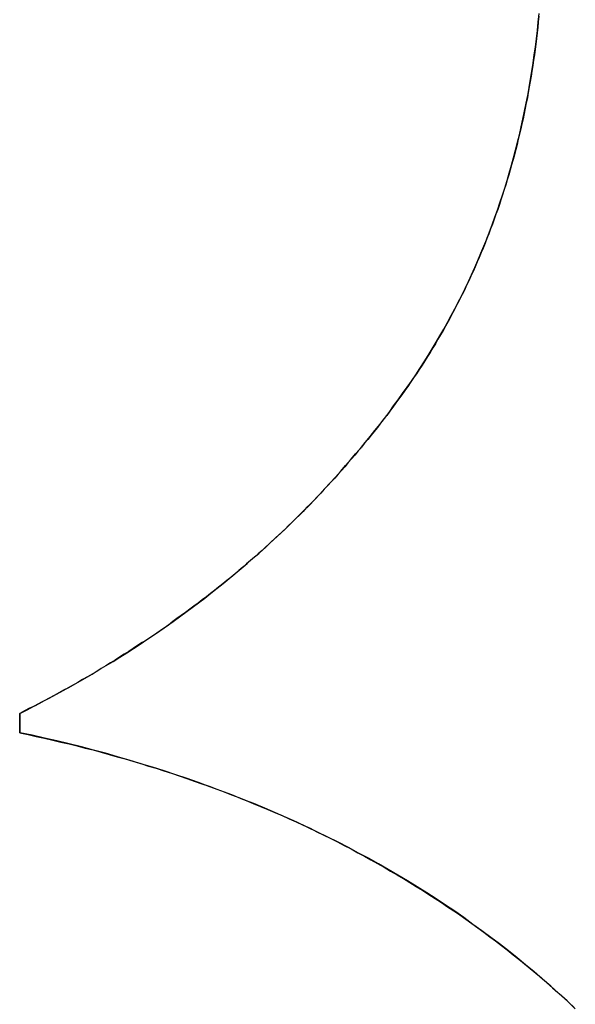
# Model space of a CAD drawing. Extents: x -3.81 to 3.81, y -1.89 to 1.9.
# Tile 58 of 149: x -0.6018 to -0.587, y 1.2152 to 1.2415. Entities that reach past the tile are written whole.
import ezdxf

# ---------------------------------------------------------------- set-up
doc = ezdxf.new("R2010")
doc.units = 0
doc.layers.get('0').update_dxf_attribs({"linetype": 'CONTINUOUS'})

# ---------------------------------------------------------------- blocks, each defined once
blk = doc.blocks.new('*U1')
for p, q in [((-0.601801, 1.222973, 4.21), (-0.601801, 1.222973, 4.2098)), ((-0.601801, 1.222459, 4.2098), (-0.601801, 1.222973, 4.2098)), ((-0.601801, 1.222973, 4.21), (-0.601801, 1.222459, 4.21)), ((-0.601801, 1.222459, 4.21), (-0.601801, 1.222459, 4.2098))]:
    blk.add_line(p, q)
at = {"extrusion": (-1, 0, 0)}
for p, q in [((-0.601801, 1.222973, 4.21), (-0.601801, 1.222459, 4.21)), ((-0.601801, 1.222973, 4.21), (-0.601801, 1.222973, 4.2098)), ((-0.601801, 1.222459, 4.2098), (-0.601801, 1.222973, 4.2098)), ((-0.601801, 1.222459, 4.21), (-0.601801, 1.222459, 4.2098))]:
    blk.add_line(p, q, dxfattribs=at)
for points in [[(-0.587951, 1.24156, 4.21), (-0.587965, 1.24141, 4.21), (-0.587981, 1.24126, 4.21), (-0.587997, 1.24112, 4.21), (-0.588014, 1.24097, 4.21), (-0.588032, 1.24082, 4.21), (-0.588051, 1.24068, 4.21), (-0.588071, 1.24053, 4.21), (-0.588091, 1.24039, 4.21), (-0.588112, 1.24025, 4.21), (-0.588135, 1.2401, 4.21), (-0.588158, 1.23996, 4.21), (-0.588181, 1.23982, 4.21), (-0.588206, 1.23968, 4.21), (-0.588232, 1.23953, 4.21), (-0.588258, 1.23939, 4.21), (-0.588285, 1.23925, 4.21), (-0.588313, 1.23911, 4.21), (-0.588342, 1.23897, 4.21), (-0.588372, 1.23883, 4.21), (-0.588402, 1.23869, 4.21), (-0.588434, 1.23856, 4.21), (-0.588466, 1.23842, 4.21), (-0.588499, 1.23828, 4.21), (-0.588533, 1.23814, 4.21), (-0.588567, 1.23801, 4.21), (-0.588603, 1.23787, 4.21), (-0.588639, 1.23774, 4.21), (-0.588677, 1.2376, 4.21), (-0.588715, 1.23747, 4.21), (-0.588754, 1.23733, 4.21), (-0.588793, 1.2372, 4.21), (-0.588834, 1.23707, 4.21), (-0.588875, 1.23694, 4.21), (-0.588917, 1.2368, 4.21), (-0.588961, 1.23667, 4.21), (-0.589004, 1.23654, 4.21), (-0.589049, 1.23641, 4.21), (-0.589095, 1.23628, 4.21), (-0.589141, 1.23615, 4.21), (-0.589188, 1.23602, 4.21), (-0.589237, 1.23589, 4.21), (-0.589285, 1.23576, 4.21), (-0.589335, 1.23564, 4.21), (-0.589386, 1.23551, 4.21), (-0.589437, 1.23538, 4.21), (-0.58949, 1.23526, 4.21), (-0.589543, 1.23513, 4.21), (-0.589597, 1.23501, 4.21), (-0.589651, 1.23488, 4.21), (-0.589707, 1.23476, 4.21), (-0.589764, 1.23463, 4.21), (-0.589821, 1.23451, 4.21), (-0.589879, 1.23439, 4.21), (-0.589938, 1.23426, 4.21), (-0.589998, 1.23414, 4.21), (-0.590058, 1.23402, 4.21), (-0.59012, 1.2339, 4.21), (-0.590182, 1.23378, 4.21), (-0.590245, 1.23366, 4.21), (-0.590309, 1.23354, 4.21), (-0.590374, 1.23342, 4.21), (-0.59044, 1.2333, 4.21), (-0.590506, 1.23318, 4.21), (-0.590574, 1.23307, 4.21), (-0.590642, 1.23295, 4.21), (-0.590711, 1.23283, 4.21), (-0.590781, 1.23272, 4.21), (-0.590851, 1.2326, 4.21), (-0.590923, 1.23249, 4.21), (-0.590995, 1.23237, 4.21), (-0.591068, 1.23226, 4.21), (-0.591142, 1.23214, 4.21), (-0.591217, 1.23203, 4.21), (-0.591293, 1.23192, 4.21), (-0.591369, 1.23181, 4.21), (-0.591447, 1.23169, 4.21), (-0.591525, 1.23158, 4.21), (-0.591604, 1.23147, 4.21), (-0.591684, 1.23136, 4.21), (-0.591764, 1.23125, 4.21), (-0.591845, 1.23114, 4.21), (-0.591927, 1.23103, 4.21), (-0.592009, 1.23092, 4.21), (-0.592092, 1.23082, 4.21), (-0.592175, 1.23071, 4.21), (-0.592259, 1.2306, 4.21), (-0.592343, 1.23049, 4.21), (-0.592428, 1.23039, 4.21), (-0.592513, 1.23028, 4.21), (-0.592599, 1.23018, 4.21), (-0.592686, 1.23007, 4.21), (-0.592773, 1.22997, 4.21), (-0.592861, 1.22986, 4.21), (-0.592949, 1.22976, 4.21), (-0.593037, 1.22966, 4.21), (-0.593127, 1.22955, 4.21), (-0.593217, 1.22945, 4.21), (-0.593307, 1.22935, 4.21), (-0.593398, 1.22925, 4.21), (-0.59349, 1.22915, 4.21), (-0.593582, 1.22905, 4.21), (-0.593674, 1.22895, 4.21), (-0.593767, 1.22885, 4.21), (-0.593861, 1.22875, 4.21), (-0.593955, 1.22865, 4.21), (-0.59405, 1.22855, 4.21), (-0.594146, 1.22846, 4.21), (-0.594242, 1.22836, 4.21), (-0.594338, 1.22826, 4.21), (-0.594435, 1.22817, 4.21), (-0.594533, 1.22807, 4.21), (-0.594631, 1.22798, 4.21), (-0.59473, 1.22788, 4.21), (-0.594829, 1.22779, 4.21), (-0.594929, 1.22769, 4.21), (-0.595029, 1.2276, 4.21), (-0.59513, 1.22751, 4.21), (-0.595232, 1.22741, 4.21), (-0.595334, 1.22732, 4.21), (-0.595436, 1.22723, 4.21), (-0.59554, 1.22714, 4.21), (-0.595643, 1.22705, 4.21), (-0.595748, 1.22696, 4.21), (-0.595852, 1.22687, 4.21), (-0.595958, 1.22678, 4.21), (-0.596064, 1.22669, 4.21), (-0.59617, 1.2266, 4.21), (-0.596277, 1.22652, 4.21), (-0.596385, 1.22643, 4.21), (-0.596493, 1.22634, 4.21), (-0.596602, 1.22625, 4.21), (-0.596711, 1.22617, 4.21), (-0.596821, 1.22608, 4.21), (-0.596931, 1.226, 4.21), (-0.597042, 1.22591, 4.21), (-0.597154, 1.22583, 4.21), (-0.597266, 1.22575, 4.21), (-0.597378, 1.22566, 4.21), (-0.597492, 1.22558, 4.21), (-0.597605, 1.2255, 4.21), (-0.597719, 1.22542, 4.21), (-0.597834, 1.22533, 4.21), (-0.59795, 1.22525, 4.21), (-0.598066, 1.22517, 4.21), (-0.598182, 1.22509, 4.21), (-0.598299, 1.22501, 4.21), (-0.598417, 1.22493, 4.21), (-0.598535, 1.22486, 4.21), (-0.598654, 1.22478, 4.21), (-0.598773, 1.2247, 4.21), (-0.598893, 1.22462, 4.21), (-0.599013, 1.22455, 4.21), (-0.599134, 1.22447, 4.21), (-0.599255, 1.22439, 4.21), (-0.599377, 1.22432, 4.21), (-0.5995, 1.22424, 4.21), (-0.599623, 1.22417, 4.21), (-0.599747, 1.22409, 4.21), (-0.599871, 1.22402, 4.21), (-0.599996, 1.22395, 4.21), (-0.600121, 1.22388, 4.21), (-0.600247, 1.2238, 4.21), (-0.600373, 1.22373, 4.21), (-0.6005, 1.22366, 4.21), (-0.600628, 1.22359, 4.21), (-0.600756, 1.22352, 4.21), (-0.600885, 1.22345, 4.21), (-0.601014, 1.22338, 4.21), (-0.601144, 1.22331, 4.21), (-0.601274, 1.22324, 4.21), (-0.601405, 1.22317, 4.21), (-0.601537, 1.22311, 4.21), (-0.601669, 1.22304, 4.21), (-0.601801, 1.22297, 4.21)], [(-0.601801, 1.22297, 4.2098), (-0.601602, 1.22307, 4.2098), (-0.601404, 1.22318, 4.2098), (-0.601207, 1.22328, 4.2098), (-0.601012, 1.22338, 4.2098), (-0.600818, 1.22349, 4.2098), (-0.600625, 1.22359, 4.2098), (-0.600433, 1.2237, 4.2098), (-0.600243, 1.22381, 4.2098), (-0.600054, 1.22391, 4.2098), (-0.599866, 1.22402, 4.2098), (-0.599679, 1.22414, 4.2098), (-0.599494, 1.22425, 4.2098), (-0.59931, 1.22436, 4.2098), (-0.599127, 1.22447, 4.2098), (-0.598946, 1.22459, 4.2098), (-0.598765, 1.2247, 4.2098), (-0.598586, 1.22482, 4.2098), (-0.598408, 1.22494, 4.2098), (-0.598232, 1.22506, 4.2098), (-0.598056, 1.22518, 4.2098), (-0.597882, 1.2253, 4.2098), (-0.59771, 1.22542, 4.2098), (-0.597538, 1.22555, 4.2098), (-0.597368, 1.22567, 4.2098), (-0.597199, 1.2258, 4.2098), (-0.597031, 1.22592, 4.2098), (-0.596864, 1.22605, 4.2098), (-0.596699, 1.22618, 4.2098), (-0.596535, 1.22631, 4.2098), (-0.596372, 1.22644, 4.2098), (-0.596211, 1.22657, 4.2098), (-0.59605, 1.2267, 4.2098), (-0.595891, 1.22684, 4.2098), (-0.595734, 1.22697, 4.2098), (-0.595577, 1.22711, 4.2098), (-0.595422, 1.22724, 4.2098), (-0.595268, 1.22738, 4.2098), (-0.595115, 1.22752, 4.2098), (-0.594964, 1.22766, 4.2098), (-0.594813, 1.2278, 4.2098), (-0.594664, 1.22794, 4.2098), (-0.594517, 1.22809, 4.2098), (-0.59437, 1.22823, 4.2098), (-0.594225, 1.22838, 4.2098), (-0.594081, 1.22852, 4.2098), (-0.593938, 1.22867, 4.2098), (-0.593797, 1.22882, 4.2098), (-0.593657, 1.22897, 4.2098), (-0.593518, 1.22912, 4.2098), (-0.59338, 1.22927, 4.2098), (-0.593244, 1.22942, 4.2098), (-0.593108, 1.22958, 4.2098), (-0.592974, 1.22973, 4.2098), (-0.592842, 1.22989, 4.2098), (-0.59271, 1.23004, 4.2098), (-0.59258, 1.2302, 4.2098), (-0.592451, 1.23036, 4.2098), (-0.592324, 1.23052, 4.2098), (-0.592197, 1.23068, 4.2098), (-0.592072, 1.23084, 4.2098), (-0.591948, 1.231, 4.2098), (-0.591826, 1.23117, 4.2098), (-0.591704, 1.23133, 4.2098), (-0.591584, 1.2315, 4.2098), (-0.591466, 1.23167, 4.2098), (-0.59135, 1.23183, 4.2098), (-0.591235, 1.232, 4.2098), (-0.591122, 1.23217, 4.2098), (-0.591012, 1.23235, 4.2098), (-0.590903, 1.23252, 4.2098), (-0.590796, 1.23269, 4.2098), (-0.590691, 1.23287, 4.2098), (-0.590588, 1.23304, 4.2098), (-0.590487, 1.23322, 4.2098), (-0.590387, 1.2334, 4.2098), (-0.59029, 1.23358, 4.2098), (-0.590195, 1.23376, 4.2098), (-0.590101, 1.23394, 4.2098), (-0.590009, 1.23412, 4.2098), (-0.589919, 1.2343, 4.2098), (-0.589831, 1.23449, 4.2098), (-0.589745, 1.23467, 4.2098), (-0.589661, 1.23486, 4.2098), (-0.589579, 1.23505, 4.2098), (-0.589498, 1.23524, 4.2098), (-0.58942, 1.23543, 4.2098), (-0.589343, 1.23562, 4.2098), (-0.589268, 1.23581, 4.2098), (-0.589196, 1.236, 4.2098), (-0.589125, 1.2362, 4.2098), (-0.589056, 1.23639, 4.2098), (-0.588988, 1.23659, 4.2098), (-0.588923, 1.23679, 4.2098), (-0.58886, 1.23698, 4.2098), (-0.588798, 1.23718, 4.2098), (-0.588739, 1.23738, 4.2098), (-0.588681, 1.23759, 4.2098), (-0.588625, 1.23779, 4.2098), (-0.588571, 1.23799, 4.2098), (-0.588519, 1.2382, 4.2098), (-0.588469, 1.2384, 4.2098), (-0.588421, 1.23861, 4.2098), (-0.588375, 1.23882, 4.2098), (-0.58833, 1.23903, 4.2098), (-0.588287, 1.23924, 4.2098), (-0.588247, 1.23945, 4.2098), (-0.588208, 1.23966, 4.2098), (-0.588171, 1.23988, 4.2098), (-0.588136, 1.24009, 4.2098), (-0.588103, 1.24031, 4.2098), (-0.588072, 1.24053, 4.2098), (-0.588042, 1.24074, 4.2098), (-0.588015, 1.24096, 4.2098), (-0.58799, 1.24118, 4.2098), (-0.587966, 1.2414, 4.2098), (-0.587944, 1.24163, 4.2098)], [(-0.601801, 1.22297, 4.2098), (-0.601602, 1.22307, 4.2098), (-0.601404, 1.22318, 4.2098), (-0.601207, 1.22328, 4.2098), (-0.601012, 1.22338, 4.2098), (-0.600818, 1.22349, 4.2098), (-0.600625, 1.22359, 4.2098), (-0.600433, 1.2237, 4.2098), (-0.600243, 1.22381, 4.2098), (-0.600054, 1.22391, 4.2098), (-0.599866, 1.22402, 4.2098), (-0.599679, 1.22414, 4.2098), (-0.599494, 1.22425, 4.2098), (-0.59931, 1.22436, 4.2098), (-0.599127, 1.22447, 4.2098), (-0.598946, 1.22459, 4.2098), (-0.598765, 1.2247, 4.2098), (-0.598586, 1.22482, 4.2098), (-0.598408, 1.22494, 4.2098), (-0.598232, 1.22506, 4.2098), (-0.598056, 1.22518, 4.2098), (-0.597882, 1.2253, 4.2098), (-0.59771, 1.22542, 4.2098), (-0.597538, 1.22555, 4.2098), (-0.597368, 1.22567, 4.2098), (-0.597199, 1.2258, 4.2098), (-0.597031, 1.22592, 4.2098), (-0.596864, 1.22605, 4.2098), (-0.596699, 1.22618, 4.2098), (-0.596535, 1.22631, 4.2098), (-0.596372, 1.22644, 4.2098), (-0.596211, 1.22657, 4.2098), (-0.59605, 1.2267, 4.2098), (-0.595891, 1.22684, 4.2098), (-0.595734, 1.22697, 4.2098), (-0.595577, 1.22711, 4.2098), (-0.595422, 1.22724, 4.2098), (-0.595268, 1.22738, 4.2098), (-0.595115, 1.22752, 4.2098), (-0.594964, 1.22766, 4.2098), (-0.594813, 1.2278, 4.2098), (-0.594664, 1.22794, 4.2098), (-0.594517, 1.22809, 4.2098), (-0.59437, 1.22823, 4.2098), (-0.594225, 1.22838, 4.2098), (-0.594081, 1.22852, 4.2098), (-0.593938, 1.22867, 4.2098), (-0.593797, 1.22882, 4.2098), (-0.593657, 1.22897, 4.2098), (-0.593518, 1.22912, 4.2098), (-0.59338, 1.22927, 4.2098), (-0.593244, 1.22942, 4.2098), (-0.593108, 1.22958, 4.2098), (-0.592974, 1.22973, 4.2098), (-0.592842, 1.22989, 4.2098), (-0.59271, 1.23004, 4.2098), (-0.59258, 1.2302, 4.2098), (-0.592451, 1.23036, 4.2098), (-0.592324, 1.23052, 4.2098), (-0.592197, 1.23068, 4.2098), (-0.592072, 1.23084, 4.2098), (-0.591948, 1.231, 4.2098), (-0.591826, 1.23117, 4.2098), (-0.591704, 1.23133, 4.2098), (-0.591584, 1.2315, 4.2098), (-0.591466, 1.23167, 4.2098), (-0.59135, 1.23183, 4.2098), (-0.591235, 1.232, 4.2098), (-0.591122, 1.23217, 4.2098), (-0.591012, 1.23235, 4.2098), (-0.590903, 1.23252, 4.2098), (-0.590796, 1.23269, 4.2098), (-0.590691, 1.23287, 4.2098), (-0.590588, 1.23304, 4.2098), (-0.590487, 1.23322, 4.2098), (-0.590387, 1.2334, 4.2098), (-0.59029, 1.23358, 4.2098), (-0.590195, 1.23376, 4.2098), (-0.590101, 1.23394, 4.2098), (-0.590009, 1.23412, 4.2098), (-0.589919, 1.2343, 4.2098), (-0.589831, 1.23449, 4.2098), (-0.589745, 1.23467, 4.2098), (-0.589661, 1.23486, 4.2098), (-0.589579, 1.23505, 4.2098), (-0.589498, 1.23524, 4.2098), (-0.58942, 1.23543, 4.2098), (-0.589343, 1.23562, 4.2098), (-0.589268, 1.23581, 4.2098), (-0.589196, 1.236, 4.2098), (-0.589125, 1.2362, 4.2098), (-0.589056, 1.23639, 4.2098), (-0.588988, 1.23659, 4.2098), (-0.588923, 1.23679, 4.2098), (-0.58886, 1.23698, 4.2098), (-0.588798, 1.23718, 4.2098), (-0.588739, 1.23738, 4.2098), (-0.588681, 1.23759, 4.2098), (-0.588625, 1.23779, 4.2098), (-0.588571, 1.23799, 4.2098), (-0.588519, 1.2382, 4.2098), (-0.588469, 1.2384, 4.2098), (-0.588421, 1.23861, 4.2098), (-0.588375, 1.23882, 4.2098), (-0.58833, 1.23903, 4.2098), (-0.588287, 1.23924, 4.2098), (-0.588247, 1.23945, 4.2098), (-0.588208, 1.23966, 4.2098), (-0.588171, 1.23988, 4.2098), (-0.588136, 1.24009, 4.2098), (-0.588103, 1.24031, 4.2098), (-0.588072, 1.24053, 4.2098), (-0.588042, 1.24074, 4.2098), (-0.588015, 1.24096, 4.2098), (-0.58799, 1.24118, 4.2098), (-0.587966, 1.2414, 4.2098), (-0.587944, 1.24163, 4.2098)], [(-0.587951, 1.24156, 4.21), (-0.587965, 1.24141, 4.21), (-0.587981, 1.24126, 4.21), (-0.587997, 1.24112, 4.21), (-0.588014, 1.24097, 4.21), (-0.588032, 1.24082, 4.21), (-0.588051, 1.24068, 4.21), (-0.588071, 1.24053, 4.21), (-0.588091, 1.24039, 4.21), (-0.588112, 1.24025, 4.21), (-0.588135, 1.2401, 4.21), (-0.588158, 1.23996, 4.21), (-0.588181, 1.23982, 4.21), (-0.588206, 1.23968, 4.21), (-0.588232, 1.23953, 4.21), (-0.588258, 1.23939, 4.21), (-0.588285, 1.23925, 4.21), (-0.588313, 1.23911, 4.21), (-0.588342, 1.23897, 4.21), (-0.588372, 1.23883, 4.21), (-0.588402, 1.23869, 4.21), (-0.588434, 1.23856, 4.21), (-0.588466, 1.23842, 4.21), (-0.588499, 1.23828, 4.21), (-0.588533, 1.23814, 4.21), (-0.588567, 1.23801, 4.21), (-0.588603, 1.23787, 4.21), (-0.588639, 1.23774, 4.21), (-0.588677, 1.2376, 4.21), (-0.588715, 1.23747, 4.21), (-0.588754, 1.23733, 4.21), (-0.588793, 1.2372, 4.21), (-0.588834, 1.23707, 4.21), (-0.588875, 1.23694, 4.21), (-0.588917, 1.2368, 4.21), (-0.588961, 1.23667, 4.21), (-0.589004, 1.23654, 4.21), (-0.589049, 1.23641, 4.21), (-0.589095, 1.23628, 4.21), (-0.589141, 1.23615, 4.21), (-0.589188, 1.23602, 4.21), (-0.589237, 1.23589, 4.21), (-0.589285, 1.23576, 4.21), (-0.589335, 1.23564, 4.21), (-0.589386, 1.23551, 4.21), (-0.589437, 1.23538, 4.21), (-0.58949, 1.23526, 4.21), (-0.589543, 1.23513, 4.21), (-0.589597, 1.23501, 4.21), (-0.589651, 1.23488, 4.21), (-0.589707, 1.23476, 4.21), (-0.589764, 1.23463, 4.21), (-0.589821, 1.23451, 4.21), (-0.589879, 1.23439, 4.21), (-0.589938, 1.23426, 4.21), (-0.589998, 1.23414, 4.21), (-0.590058, 1.23402, 4.21), (-0.59012, 1.2339, 4.21), (-0.590182, 1.23378, 4.21), (-0.590245, 1.23366, 4.21), (-0.590309, 1.23354, 4.21), (-0.590374, 1.23342, 4.21), (-0.59044, 1.2333, 4.21), (-0.590506, 1.23318, 4.21), (-0.590574, 1.23307, 4.21), (-0.590642, 1.23295, 4.21), (-0.590711, 1.23283, 4.21), (-0.590781, 1.23272, 4.21), (-0.590851, 1.2326, 4.21), (-0.590923, 1.23249, 4.21), (-0.590995, 1.23237, 4.21), (-0.591068, 1.23226, 4.21), (-0.591142, 1.23214, 4.21), (-0.591217, 1.23203, 4.21), (-0.591293, 1.23192, 4.21), (-0.591369, 1.23181, 4.21), (-0.591447, 1.23169, 4.21), (-0.591525, 1.23158, 4.21), (-0.591604, 1.23147, 4.21), (-0.591684, 1.23136, 4.21), (-0.591764, 1.23125, 4.21), (-0.591845, 1.23114, 4.21), (-0.591927, 1.23103, 4.21), (-0.592009, 1.23092, 4.21), (-0.592092, 1.23082, 4.21), (-0.592175, 1.23071, 4.21), (-0.592259, 1.2306, 4.21), (-0.592343, 1.23049, 4.21), (-0.592428, 1.23039, 4.21), (-0.592513, 1.23028, 4.21), (-0.592599, 1.23018, 4.21), (-0.592686, 1.23007, 4.21), (-0.592773, 1.22997, 4.21), (-0.592861, 1.22986, 4.21), (-0.592949, 1.22976, 4.21), (-0.593037, 1.22966, 4.21), (-0.593127, 1.22955, 4.21), (-0.593217, 1.22945, 4.21), (-0.593307, 1.22935, 4.21), (-0.593398, 1.22925, 4.21), (-0.59349, 1.22915, 4.21), (-0.593582, 1.22905, 4.21), (-0.593674, 1.22895, 4.21), (-0.593767, 1.22885, 4.21), (-0.593861, 1.22875, 4.21), (-0.593955, 1.22865, 4.21), (-0.59405, 1.22855, 4.21), (-0.594146, 1.22846, 4.21), (-0.594242, 1.22836, 4.21), (-0.594338, 1.22826, 4.21), (-0.594435, 1.22817, 4.21), (-0.594533, 1.22807, 4.21), (-0.594631, 1.22798, 4.21), (-0.59473, 1.22788, 4.21), (-0.594829, 1.22779, 4.21), (-0.594929, 1.22769, 4.21), (-0.595029, 1.2276, 4.21), (-0.59513, 1.22751, 4.21), (-0.595232, 1.22741, 4.21), (-0.595334, 1.22732, 4.21), (-0.595436, 1.22723, 4.21), (-0.59554, 1.22714, 4.21), (-0.595643, 1.22705, 4.21), (-0.595748, 1.22696, 4.21), (-0.595852, 1.22687, 4.21), (-0.595958, 1.22678, 4.21), (-0.596064, 1.22669, 4.21), (-0.59617, 1.2266, 4.21), (-0.596277, 1.22652, 4.21), (-0.596385, 1.22643, 4.21), (-0.596493, 1.22634, 4.21), (-0.596602, 1.22625, 4.21), (-0.596711, 1.22617, 4.21), (-0.596821, 1.22608, 4.21), (-0.596931, 1.226, 4.21), (-0.597042, 1.22591, 4.21), (-0.597154, 1.22583, 4.21), (-0.597266, 1.22575, 4.21), (-0.597378, 1.22566, 4.21), (-0.597492, 1.22558, 4.21), (-0.597605, 1.2255, 4.21), (-0.597719, 1.22542, 4.21), (-0.597834, 1.22533, 4.21), (-0.59795, 1.22525, 4.21), (-0.598066, 1.22517, 4.21), (-0.598182, 1.22509, 4.21), (-0.598299, 1.22501, 4.21), (-0.598417, 1.22493, 4.21), (-0.598535, 1.22486, 4.21), (-0.598654, 1.22478, 4.21), (-0.598773, 1.2247, 4.21), (-0.598893, 1.22462, 4.21), (-0.599013, 1.22455, 4.21), (-0.599134, 1.22447, 4.21), (-0.599255, 1.22439, 4.21), (-0.599377, 1.22432, 4.21), (-0.5995, 1.22424, 4.21), (-0.599623, 1.22417, 4.21), (-0.599747, 1.22409, 4.21), (-0.599871, 1.22402, 4.21), (-0.599996, 1.22395, 4.21), (-0.600121, 1.22388, 4.21), (-0.600247, 1.2238, 4.21), (-0.600373, 1.22373, 4.21), (-0.6005, 1.22366, 4.21), (-0.600628, 1.22359, 4.21), (-0.600756, 1.22352, 4.21), (-0.600885, 1.22345, 4.21), (-0.601014, 1.22338, 4.21), (-0.601144, 1.22331, 4.21), (-0.601274, 1.22324, 4.21), (-0.601405, 1.22317, 4.21), (-0.601537, 1.22311, 4.21), (-0.601669, 1.22304, 4.21), (-0.601801, 1.22297, 4.21)], [(-0.601801, 1.22246, 4.21), (-0.601579, 1.22241, 4.21), (-0.601358, 1.22236, 4.21), (-0.601138, 1.22231, 4.21), (-0.600919, 1.22226, 4.21), (-0.6007, 1.22221, 4.21), (-0.600483, 1.22216, 4.21), (-0.600267, 1.22211, 4.21), (-0.600052, 1.22205, 4.21), (-0.599838, 1.222, 4.21), (-0.599625, 1.22194, 4.21), (-0.599412, 1.22188, 4.21), (-0.599201, 1.22182, 4.21), (-0.598991, 1.22176, 4.21), (-0.598782, 1.2217, 4.21), (-0.598573, 1.22164, 4.21), (-0.598366, 1.22157, 4.21), (-0.59816, 1.22151, 4.21), (-0.597954, 1.22144, 4.21), (-0.59775, 1.22138, 4.21), (-0.597547, 1.22131, 4.21), (-0.597344, 1.22124, 4.21), (-0.597143, 1.22117, 4.21), (-0.596943, 1.2211, 4.21), (-0.596743, 1.22103, 4.21), (-0.596545, 1.22095, 4.21), (-0.596347, 1.22088, 4.21), (-0.596151, 1.2208, 4.21), (-0.595955, 1.22073, 4.21), (-0.595761, 1.22065, 4.21), (-0.595568, 1.22057, 4.21), (-0.595375, 1.22049, 4.21), (-0.595184, 1.22041, 4.21), (-0.594993, 1.22033, 4.21), (-0.594803, 1.22025, 4.21), (-0.594615, 1.22016, 4.21), (-0.594427, 1.22008, 4.21), (-0.594241, 1.21999, 4.21), (-0.594055, 1.21991, 4.21), (-0.593871, 1.21982, 4.21), (-0.593687, 1.21973, 4.21), (-0.593504, 1.21964, 4.21), (-0.593323, 1.21955, 4.21), (-0.593142, 1.21945, 4.21), (-0.592962, 1.21936, 4.21), (-0.592784, 1.21926, 4.21), (-0.592606, 1.21917, 4.21), (-0.592429, 1.21907, 4.21), (-0.592254, 1.21897, 4.21), (-0.592079, 1.21887, 4.21), (-0.591905, 1.21877, 4.21), (-0.591732, 1.21867, 4.21), (-0.591561, 1.21857, 4.21), (-0.59139, 1.21847, 4.21), (-0.59122, 1.21836, 4.21), (-0.591051, 1.21826, 4.21), (-0.590883, 1.21815, 4.21), (-0.590717, 1.21804, 4.21), (-0.590551, 1.21793, 4.21), (-0.590386, 1.21782, 4.21), (-0.590222, 1.21771, 4.21), (-0.590059, 1.2176, 4.21), (-0.589897, 1.21749, 4.21), (-0.589736, 1.21737, 4.21), (-0.589576, 1.21726, 4.21), (-0.589418, 1.21714, 4.21), (-0.58926, 1.21702, 4.21), (-0.589103, 1.21691, 4.21), (-0.588947, 1.21679, 4.21), (-0.588792, 1.21667, 4.21), (-0.588638, 1.21654, 4.21), (-0.588485, 1.21642, 4.21), (-0.588333, 1.2163, 4.21), (-0.588182, 1.21617, 4.21), (-0.588031, 1.21605, 4.21), (-0.587882, 1.21592, 4.21), (-0.587734, 1.21579, 4.21), (-0.587587, 1.21566, 4.21), (-0.587441, 1.21553, 4.21), (-0.587296, 1.2154, 4.21), (-0.587152, 1.21527, 4.21), (-0.587009, 1.21513, 4.21)], [(-0.586978, 1.2151, 4.2098), (-0.587194, 1.21531, 4.2098), (-0.587411, 1.2155, 4.2098), (-0.587631, 1.2157, 4.2098), (-0.587853, 1.21589, 4.2098), (-0.588077, 1.21608, 4.2098), (-0.588304, 1.21627, 4.2098), (-0.588533, 1.21646, 4.2098), (-0.588764, 1.21664, 4.2098), (-0.588997, 1.21683, 4.2098), (-0.589232, 1.217, 4.2098), (-0.58947, 1.21718, 4.2098), (-0.58971, 1.21735, 4.2098), (-0.589952, 1.21753, 4.2098), (-0.590196, 1.2177, 4.2098), (-0.590443, 1.21786, 4.2098), (-0.590692, 1.21803, 4.2098), (-0.590943, 1.21819, 4.2098), (-0.591196, 1.21835, 4.2098), (-0.591452, 1.21851, 4.2098), (-0.591709, 1.21866, 4.2098), (-0.591969, 1.21881, 4.2098), (-0.592232, 1.21896, 4.2098), (-0.592496, 1.21911, 4.2098), (-0.592763, 1.21925, 4.2098), (-0.593032, 1.2194, 4.2098), (-0.593303, 1.21954, 4.2098), (-0.593576, 1.21967, 4.2098), (-0.593852, 1.21981, 4.2098), (-0.59413, 1.21994, 4.2098), (-0.59441, 1.22007, 4.2098), (-0.594692, 1.2202, 4.2098), (-0.594977, 1.22032, 4.2098), (-0.595263, 1.22045, 4.2098), (-0.595552, 1.22057, 4.2098), (-0.595844, 1.22068, 4.2098), (-0.596137, 1.2208, 4.2098), (-0.596433, 1.22091, 4.2098), (-0.596731, 1.22102, 4.2098), (-0.597031, 1.22113, 4.2098), (-0.597333, 1.22124, 4.2098), (-0.597638, 1.22134, 4.2098), (-0.597945, 1.22144, 4.2098), (-0.598254, 1.22154, 4.2098), (-0.598565, 1.22163, 4.2098), (-0.598879, 1.22173, 4.2098), (-0.599194, 1.22182, 4.2098), (-0.599512, 1.22191, 4.2098), (-0.599833, 1.22199, 4.2098), (-0.600155, 1.22208, 4.2098), (-0.60048, 1.22216, 4.2098), (-0.600807, 1.22224, 4.2098), (-0.601136, 1.22231, 4.2098), (-0.601467, 1.22239, 4.2098), (-0.601801, 1.22246, 4.2098)], [(-0.586978, 1.2151, 4.2098), (-0.587194, 1.21531, 4.2098), (-0.587411, 1.2155, 4.2098), (-0.587631, 1.2157, 4.2098), (-0.587853, 1.21589, 4.2098), (-0.588077, 1.21608, 4.2098), (-0.588304, 1.21627, 4.2098), (-0.588533, 1.21646, 4.2098), (-0.588764, 1.21664, 4.2098), (-0.588997, 1.21683, 4.2098), (-0.589232, 1.217, 4.2098), (-0.58947, 1.21718, 4.2098), (-0.58971, 1.21735, 4.2098), (-0.589952, 1.21753, 4.2098), (-0.590196, 1.2177, 4.2098), (-0.590443, 1.21786, 4.2098), (-0.590692, 1.21803, 4.2098), (-0.590943, 1.21819, 4.2098), (-0.591196, 1.21835, 4.2098), (-0.591452, 1.21851, 4.2098), (-0.591709, 1.21866, 4.2098), (-0.591969, 1.21881, 4.2098), (-0.592232, 1.21896, 4.2098), (-0.592496, 1.21911, 4.2098), (-0.592763, 1.21925, 4.2098), (-0.593032, 1.2194, 4.2098), (-0.593303, 1.21954, 4.2098), (-0.593576, 1.21967, 4.2098), (-0.593852, 1.21981, 4.2098), (-0.59413, 1.21994, 4.2098), (-0.59441, 1.22007, 4.2098), (-0.594692, 1.2202, 4.2098), (-0.594977, 1.22032, 4.2098), (-0.595263, 1.22045, 4.2098), (-0.595552, 1.22057, 4.2098), (-0.595844, 1.22068, 4.2098), (-0.596137, 1.2208, 4.2098), (-0.596433, 1.22091, 4.2098), (-0.596731, 1.22102, 4.2098), (-0.597031, 1.22113, 4.2098), (-0.597333, 1.22124, 4.2098), (-0.597638, 1.22134, 4.2098), (-0.597945, 1.22144, 4.2098), (-0.598254, 1.22154, 4.2098), (-0.598565, 1.22163, 4.2098), (-0.598879, 1.22173, 4.2098), (-0.599194, 1.22182, 4.2098), (-0.599512, 1.22191, 4.2098), (-0.599833, 1.22199, 4.2098), (-0.600155, 1.22208, 4.2098), (-0.60048, 1.22216, 4.2098), (-0.600807, 1.22224, 4.2098), (-0.601136, 1.22231, 4.2098), (-0.601467, 1.22239, 4.2098), (-0.601801, 1.22246, 4.2098)], [(-0.601801, 1.22246, 4.21), (-0.601579, 1.22241, 4.21), (-0.601358, 1.22236, 4.21), (-0.601138, 1.22231, 4.21), (-0.600919, 1.22226, 4.21), (-0.6007, 1.22221, 4.21), (-0.600483, 1.22216, 4.21), (-0.600267, 1.22211, 4.21), (-0.600052, 1.22205, 4.21), (-0.599838, 1.222, 4.21), (-0.599625, 1.22194, 4.21), (-0.599412, 1.22188, 4.21), (-0.599201, 1.22182, 4.21), (-0.598991, 1.22176, 4.21), (-0.598782, 1.2217, 4.21), (-0.598573, 1.22164, 4.21), (-0.598366, 1.22157, 4.21), (-0.59816, 1.22151, 4.21), (-0.597954, 1.22144, 4.21), (-0.59775, 1.22138, 4.21), (-0.597547, 1.22131, 4.21), (-0.597344, 1.22124, 4.21), (-0.597143, 1.22117, 4.21), (-0.596943, 1.2211, 4.21), (-0.596743, 1.22103, 4.21), (-0.596545, 1.22095, 4.21), (-0.596347, 1.22088, 4.21), (-0.596151, 1.2208, 4.21), (-0.595955, 1.22073, 4.21), (-0.595761, 1.22065, 4.21), (-0.595568, 1.22057, 4.21), (-0.595375, 1.22049, 4.21), (-0.595184, 1.22041, 4.21), (-0.594993, 1.22033, 4.21), (-0.594803, 1.22025, 4.21), (-0.594615, 1.22016, 4.21), (-0.594427, 1.22008, 4.21), (-0.594241, 1.21999, 4.21), (-0.594055, 1.21991, 4.21), (-0.593871, 1.21982, 4.21), (-0.593687, 1.21973, 4.21), (-0.593504, 1.21964, 4.21), (-0.593323, 1.21955, 4.21), (-0.593142, 1.21945, 4.21), (-0.592962, 1.21936, 4.21), (-0.592784, 1.21926, 4.21), (-0.592606, 1.21917, 4.21), (-0.592429, 1.21907, 4.21), (-0.592254, 1.21897, 4.21), (-0.592079, 1.21887, 4.21), (-0.591905, 1.21877, 4.21), (-0.591732, 1.21867, 4.21), (-0.591561, 1.21857, 4.21), (-0.59139, 1.21847, 4.21), (-0.59122, 1.21836, 4.21), (-0.591051, 1.21826, 4.21), (-0.590883, 1.21815, 4.21), (-0.590717, 1.21804, 4.21), (-0.590551, 1.21793, 4.21), (-0.590386, 1.21782, 4.21), (-0.590222, 1.21771, 4.21), (-0.590059, 1.2176, 4.21), (-0.589897, 1.21749, 4.21), (-0.589736, 1.21737, 4.21), (-0.589576, 1.21726, 4.21), (-0.589418, 1.21714, 4.21), (-0.58926, 1.21702, 4.21), (-0.589103, 1.21691, 4.21), (-0.588947, 1.21679, 4.21), (-0.588792, 1.21667, 4.21), (-0.588638, 1.21654, 4.21), (-0.588485, 1.21642, 4.21), (-0.588333, 1.2163, 4.21), (-0.588182, 1.21617, 4.21), (-0.588031, 1.21605, 4.21), (-0.587882, 1.21592, 4.21), (-0.587734, 1.21579, 4.21), (-0.587587, 1.21566, 4.21), (-0.587441, 1.21553, 4.21), (-0.587296, 1.2154, 4.21), (-0.587152, 1.21527, 4.21), (-0.587009, 1.21513, 4.21)]]:
    blk.add_polyline3d(points)

msp = doc.modelspace()

# ---------------------------------------------------------------- block references
msp.add_blockref('*U1', (0, 0))

doc.saveas('drawing.dxf')
